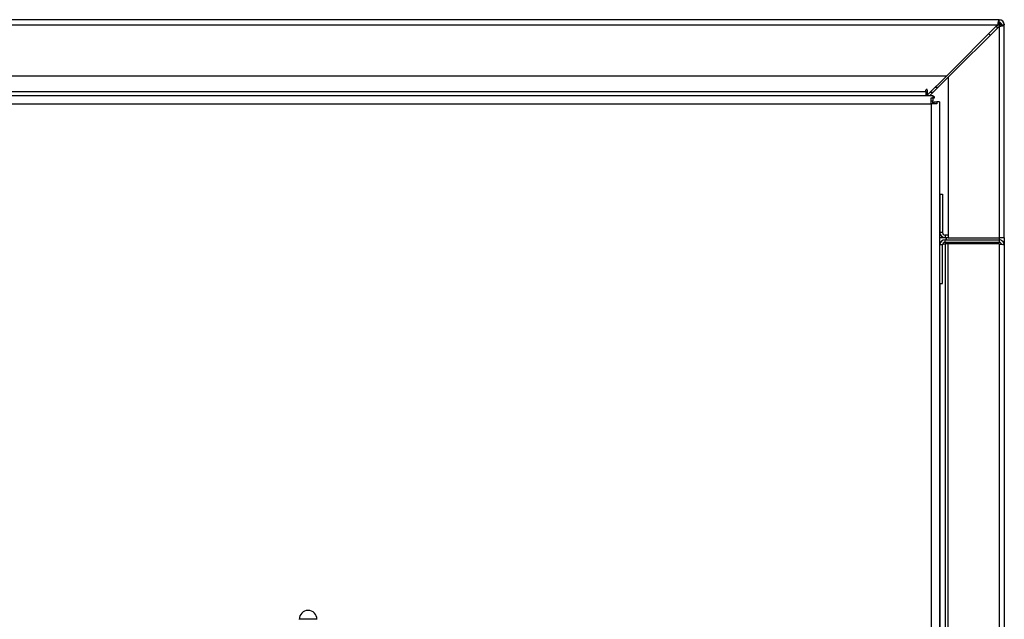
# Model space of a CAD drawing. Header units: millimetres. Extents: x 42 to 514, y 147 to 318.
# Tile 48 of 90: x 241 to 257, y 191 to 201. Entities that reach past the tile are written whole.
import ezdxf

# ---------------------------------------------------------------- set-up
doc = ezdxf.new("R2010")
doc.units = ezdxf.units.MM

msp = doc.modelspace()

# ---------------------------------------------------------------- linework, layer by layer
at = {"color": 7, "linetype": 'Continuous', "lineweight": 25}
for p, q in [((256.732, 200.933), (224.898, 200.933)), ((256.732, 200.892), (256.732, 200.933)), ((256.732, 200.933), (256.75, 200.933)), ((256.75, 200.931), (256.75, 200.933)), ((224.815, 200.85), (256.708, 200.85)), ((256.708, 200.85), (255.891, 200.033)), ((255.915, 200.01), (256.732, 200.826)), ((256.692, 200.817), (256.718, 200.85)), ((256.732, 200.826), (256.732, 197.433)), ((256.773, 200.85), (256.815, 200.85)), ((256.813, 200.868), (256.815, 200.868)), ((256.815, 200.868), (256.815, 200.85)), ((256.815, 197.517), (256.815, 200.85)), ((224.815, 200.033), (255.891, 200.033)), ((255.579, 199.721), (255.891, 200.033)), ((255.915, 200.01), (255.622, 199.717)), ((255.915, 200.01), (255.915, 197.433)), ((225.648, 199.783), (255.558, 199.783)), ((255.558, 199.783), (255.558, 199.804)), ((255.558, 199.783), (255.558, 199.717)), ((255.579, 199.804), (255.579, 199.721)), ((205.623, 199.717), (255.673, 199.717)), ((255.558, 199.767), (255.579, 199.767)), ((255.625, 199.767), (255.672, 199.767)), ((255.64, 199.677), (255.673, 199.677)), ((255.64, 199.583), (255.64, 199.677)), ((255.64, 199.63), (255.673, 199.63)), ((255.673, 199.677), (255.673, 199.717)), ((255.673, 199.697), (255.686, 199.697)), ((255.673, 199.63), (255.673, 199.677)), ((255.686, 199.676), (255.673, 199.676)), ((255.687, 199.617), (255.687, 199.583)), ((255.687, 199.617), (255.734, 199.617)), ((255.734, 199.617), (255.734, 199.583)), ((255.773, 199.617), (255.734, 199.617)), ((255.773, 199.617), (255.773, 190.45)), ((205.657, 199.583), (255.64, 199.583)), ((255.64, 199.583), (255.64, 190.45)), ((255.734, 199.583), (255.64, 199.583)), ((255.782, 198.133), (255.823, 198.133)), ((255.782, 198.133), (255.782, 197.517)), ((255.823, 198.133), (255.823, 197.517)), ((255.865, 197.433), (255.773, 197.433)), ((255.823, 197.517), (255.782, 197.517)), ((255.865, 197.475), (255.865, 197.433)), ((255.915, 197.475), (255.865, 197.475)), ((255.915, 197.433), (255.865, 197.433)), ((255.882, 197.433), (255.882, 197.4)), ((255.915, 197.433), (256.732, 197.433)), ((256.815, 197.433), (256.732, 197.433)), ((256.815, 197.433), (256.815, 197.517)), ((256.815, 197.433), (256.815, 197.317)), ((255.782, 197.335), (255.782, 197.317)), ((255.782, 197.335), (255.784, 197.335)), ((255.823, 197.317), (255.782, 197.317)), ((255.782, 196.7), (255.782, 197.317)), ((255.823, 196.7), (255.823, 197.317)), ((255.827, 197.335), (255.865, 197.335)), ((255.865, 197.4), (256.732, 197.4)), ((255.865, 197.358), (255.865, 197.4)), ((256.732, 197.358), (255.865, 197.358)), ((255.915, 197.335), (255.865, 197.335)), ((255.882, 197.358), (255.882, 197.335)), ((256.732, 197.335), (255.915, 197.335)), ((255.915, 155.498), (255.915, 197.335)), ((256.607, 197.335), (256.607, 197.358)), ((256.732, 197.4), (256.732, 197.358)), ((256.732, 197.335), (256.732, 155.498)), ((256.815, 197.317), (256.815, 155.517)), ((255.782, 196.7), (255.823, 196.7)), ((255.782, 196.7), (255.782, 174.483)), ((245.507, 191.317), (245.79, 191.317))]:
    msp.add_line(p, q, dxfattribs=at)
at = {"color": 8, "linetype": 'Continuous', "lineweight": 25}
for p, q in [((256.708, 200.85), (256.718, 200.85)), ((256.718, 200.85), (256.732, 200.85)), ((256.732, 200.85), (256.732, 200.826)), ((255.708, 199.85), (255.755, 199.85)), ((255.665, 199.63), (255.665, 199.583)), ((256.732, 197.433), (256.732, 197.4)), ((255.865, 197.335), (255.865, 174.483))]:
    msp.add_line(p, q, dxfattribs=at)
at = {"color": 7, "linetype": 'Continuous', "lineweight": 25, "flags": 128}
for points in [[(256.707, 200.801), (256.695, 200.813), (256.683, 200.825)], [(256.588, 200.682), (256.577, 200.696), (256.565, 200.706)]]:
    msp.add_lwpolyline(points, dxfattribs=at)
at = {"color": 7, "linetype": 'Continuous', "lineweight": 25}
for centre, radius, start, end in [((256.732, 200.85), 0.0833, 0, 90), ((256.732, 200.85), 0.0417, 0, 90), ((255.568, 199.804), 0.0104, 0, 180), ((255.686, 199.687), 0.0104, 270, 90), ((255.865, 197.517), 0.0833, 180, 270), ((255.865, 197.517), 0.0417, 180, 270), ((255.865, 197.317), 0.0833, 90, 180), ((255.865, 197.317), 0.0417, 90, 180), ((245.648, 191.308), 0.142, 0, 180)]:
    msp.add_arc(centre, radius, start, end, dxfattribs=at)
for points, knots in [([(256.732, 200.933), (256.73, 200.932), (256.726, 200.93), (256.721, 200.915), (256.716, 200.894), (256.712, 200.87), (256.709, 200.855), (256.708, 200.85)], [0, 0, 0, 0, 0.218174, 0.436353, 0.654507, 0.872655, 1, 1, 1, 1]), ([(256.732, 200.892), (256.73, 200.891), (256.726, 200.89), (256.721, 200.882), (256.715, 200.87), (256.711, 200.859), (256.709, 200.852), (256.708, 200.85)], [0, 0, 0, 0, 0.228446, 0.456831, 0.685088, 0.913336, 1, 1, 1, 1]), ([(256.728, 200.89), (256.726, 200.882), (256.722, 200.869), (256.719, 200.855), (256.718, 200.85)], [0, 0, 0, 0, 0.636612, 1, 1, 1, 1]), ([(256.744, 200.889), (256.743, 200.889), (256.74, 200.888), (256.734, 200.881), (256.727, 200.868), (256.721, 200.857), (256.718, 200.851), (256.718, 200.85)], [0, 0, 0, 0, 0.0660397, 0.3601721, 0.6542646, 0.9482934, 1, 1, 1, 1]), ([(256.732, 200.85), (256.733, 200.855), (256.736, 200.866), (256.741, 200.88), (256.744, 200.888), (256.746, 200.889), (256.746, 200.889)], [0, 0, 0, 0, 0.316512, 0.633034, 0.949525, 1, 1, 1, 1]), ([(256.77, 200.864), (256.77, 200.864), (256.769, 200.862), (256.761, 200.859), (256.748, 200.854), (256.737, 200.851), (256.732, 200.85)], [0, 0, 0, 0, 0.0327522, 0.3551878, 0.6776145, 1, 1, 1, 1]), ([(256.732, 200.826), (256.741, 200.828), (256.76, 200.831), (256.785, 200.837), (256.804, 200.842), (256.814, 200.846), (256.815, 200.849), (256.815, 200.85)], [0, 0, 0, 0, 0.218144, 0.436287, 0.65449, 0.872653, 1, 1, 1, 1]), ([(256.732, 200.826), (256.737, 200.828), (256.747, 200.832), (256.76, 200.837), (256.769, 200.842), (256.773, 200.847), (256.773, 200.849), (256.773, 200.85)], [0, 0, 0, 0, 0.228355, 0.456727, 0.685, 0.91333, 1, 1, 1, 1]), ([(256.756, 200.836), (256.758, 200.838), (256.765, 200.845), (256.771, 200.853), (256.771, 200.858), (256.772, 200.858)], [0, 0, 0, 0, 0.298766, 0.961764, 1, 1, 1, 1]), ([(256.815, 197.317), (256.814, 197.327), (256.811, 197.349), (256.792, 197.377), (256.764, 197.396), (256.743, 197.399), (256.732, 197.4)], [0, 0, 0, 0, 0.249993, 0.5, 0.750007, 1, 1, 1, 1]), ([(256.771, 197.329), (256.771, 197.33), (256.77, 197.337), (256.761, 197.347), (256.748, 197.356), (256.737, 197.358), (256.732, 197.358)], [0, 0, 0, 0, 0.069945, 0.379971, 0.689997, 1, 1, 1, 1]), ([(256.732, 197.335), (256.743, 197.333), (256.764, 197.33), (256.792, 197.326), (256.811, 197.321), (256.814, 197.318), (256.815, 197.317)], [0, 0, 0, 0, 0.249983, 0.499985, 0.749992, 1, 1, 1, 1])]:
    msp.add_open_spline(points, degree=3, knots=knots, dxfattribs=at)

doc.saveas('drawing.dxf')
